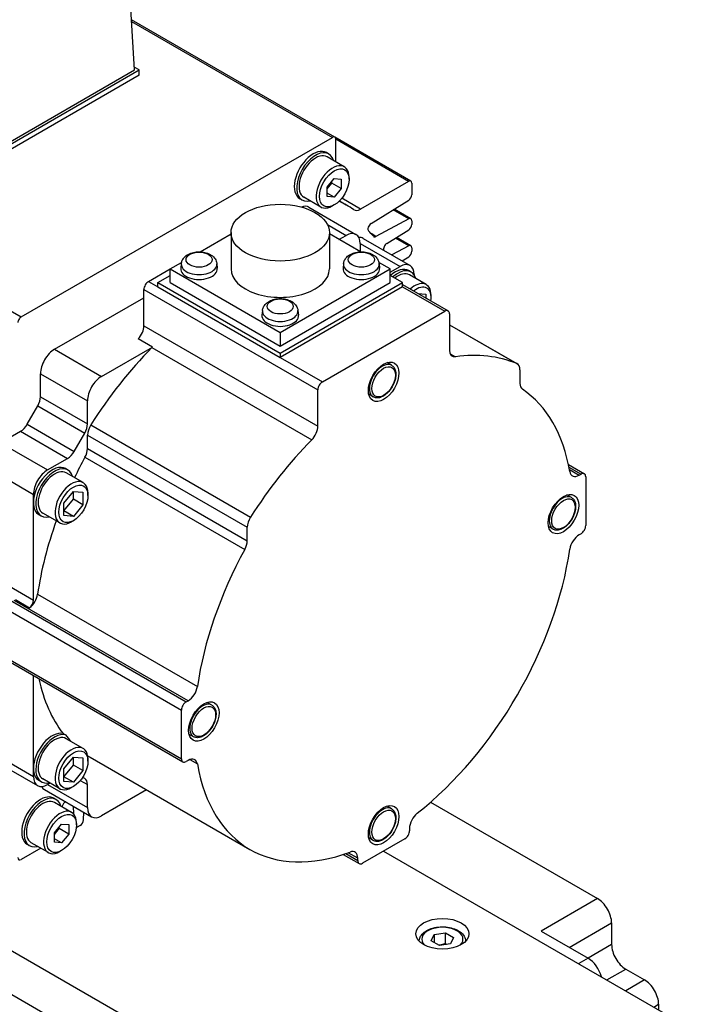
# Model space of a CAD drawing. Extents: x 25809 to 27494, y 4365 to 5553.
# Tile 12 of 19: x 27002 to 27052, y 5326 to 5400. Entities that reach past the tile are written whole.
import ezdxf

# ---------------------------------------------------------------- set-up
doc = ezdxf.new("R2010")
doc.units = 0
doc.header["$LTSCALE"] = 25.4
doc.layers.get('0').update_dxf_attribs({"linetype": 'CONTINUOUS'})

msp = doc.modelspace()

# ---------------------------------------------------------------- linework, layer by layer
for p, q in [((27010.1521105, 5395.8684383), (27009.3483047, 5409.1578792)), ((26948.0676428, 5408.1972525), (27001.6309815, 5377.2724444)), ((27025.2111562, 5390.8032627), (27009.9246591, 5399.6289259)), ((27009.9320335, 5399.5070029), (27025.0372, 5390.786031)), ((26993.5351011, 5386.0704793), (27010.5056639, 5395.8684383)), ((26993.5351011, 5386.2746035), (27010.1521105, 5395.8684383)), ((27010.5056639, 5395.8684383), (27010.1393174, 5396.0799486)), ((27010.5056639, 5395.46019), (27010.5056639, 5395.8684383)), ((27010.5056639, 5395.46019), (26993.5351011, 5385.6622311)), ((27001.6309815, 5377.2724444), (27025.0372, 5390.786031)), ((27030.9397052, 5387.4958834), (27025.2111562, 5390.8032627)), ((27025.2832113, 5388.949095), (27025.2832113, 5390.6439963)), ((27030.7657489, 5387.4786517), (27025.2832113, 5390.6439963)), ((27024.763916, 5389.5375854), (27024.5871393, 5389.6396475)), ((27025.9293859, 5388.5760259), (27024.638916, 5389.321079)), ((27024.6477995, 5387.0364052), (27025.1781296, 5387.6961448)), ((27025.1781296, 5387.6961448), (27025.7084597, 5387.6487776)), ((27025.7084597, 5387.6487776), (27025.7084597, 5386.9416708)), ((27026.2918228, 5387.6320291), (27026.2918228, 5387.774916)), ((27024.6477995, 5386.9100927), (27025.0013529, 5387.3499191)), ((27024.6477995, 5386.3292984), (27024.6477995, 5387.0364052)), ((27025.0013529, 5387.3499191), (27025.0013529, 5387.4762316)), ((27025.7084597, 5386.9416708), (27025.0013529, 5387.3499191)), ((27025.7084597, 5386.9416708), (27025.1781296, 5386.2819312)), ((27030.7657489, 5387.4786517), (27027.1476567, 5385.3897452)), ((27031.0117602, 5387.336617), (27031.0117602, 5386.4746621)), ((27022.763916, 5386.0734838), (27022.5871393, 5386.1755458)), ((27024.1793859, 5385.544937), (27022.888916, 5386.2899901)), ((27025.1781296, 5386.2819312), (27024.6477995, 5386.5881174)), ((27025.1781296, 5386.2819312), (27024.6477995, 5386.3292984)), ((27027.1476567, 5385.3897452), (27025.7396424, 5386.2026626)), ((27023.2764791, 5385.5324001), (27026.8120131, 5383.4911587)), ((27025.1781296, 5385.7030559), (27025.0543859, 5385.6316124)), ((27026.0825996, 5385.6978884), (27025.5588081, 5386.0002996)), ((27027.947419, 5384.3075777), (27030.7743346, 5386.053688)), ((27030.7743346, 5384.6524885), (27029.6018058, 5385.3294483)), ((27030.9397052, 5384.6649363), (27029.6921175, 5385.3852314)), ((27024.6608625, 5384.2258201), (27026.0620131, 5383.4168655)), ((27030.7743346, 5384.6524885), (27028.3137474, 5383.3310862)), ((27031.0117602, 5384.5056699), (27031.0117602, 5384.2426883)), ((27015.0802562, 5382.1796488), (27017.4122656, 5383.5260351)), ((27017.4122656, 5383.6209896), (27017.4122656, 5380.8857261)), ((27024.8122656, 5383.6209896), (27024.8122656, 5380.8857261)), ((27027.144275, 5382.1796488), (27024.8122656, 5383.5260351)), ((27025.531683, 5383.1106792), (27026.0620131, 5383.4168655)), ((27027.3423431, 5383.1849725), (27030.877877, 5381.143731)), ((27028.3137474, 5383.3310862), (27027.9428086, 5383.5452478)), ((27029.1193873, 5382.7994975), (27030.7743346, 5383.8217142)), ((27030.7743346, 5382.6234215), (27029.7715989, 5383.2023512)), ((27030.9397052, 5382.6358693), (27029.8619106, 5383.2581343)), ((27027.1226732, 5382.804493), (27030.127877, 5381.0694378)), ((27027.1226732, 5382.804493), (27027.1226732, 5382.1921206)), ((27030.7743346, 5382.6234215), (27029.5001612, 5381.9391556)), ((27031.0117602, 5382.4766029), (27031.0117602, 5382.2136213)), ((27030.2813436, 5381.4881398), (27030.7743346, 5381.7926472)), ((27012.8391162, 5380.8857261), (27013.6915101, 5381.3778559)), ((27013.6745591, 5381.2794012), (27013.6375677, 5380.9348371)), ((27016.345309, 5381.2794012), (27016.3823004, 5380.9348371)), ((27025.8792221, 5381.2794012), (27025.8422308, 5380.9348371)), ((27029.3854149, 5380.8857261), (27028.533021, 5381.3778559)), ((27028.5499721, 5381.2794012), (27028.5869634, 5380.9348371)), ((27029.3854149, 5380.6407771), (27030.127877, 5381.0694378)), ((27011.2127706, 5379.946755), (27012.8391162, 5380.8857261)), ((27011.9198774, 5379.8651053), (27012.8391162, 5380.3958281)), ((27012.8391162, 5380.8857261), (27021.1122656, 5376.1092211)), ((27012.8391162, 5379.8651053), (27012.8391162, 5380.8857261)), ((27021.1122656, 5376.1092211), (27029.3854149, 5380.8857261)), ((27029.3854149, 5379.8651053), (27029.3854149, 5380.8857261)), ((27030.3046537, 5379.8651053), (27029.3854149, 5380.3958281)), ((27030.9511003, 5380.6581851), (27030.7743237, 5380.7602471)), ((27032.0988926, 5379.7068318), (27030.8261003, 5380.4416787)), ((27031.1885372, 5380.4570654), (27031.1885372, 5380.4311382)), ((27011.2127706, 5379.946755), (27011.9198774, 5379.5385067)), ((27011.9198774, 5379.5385067), (27011.9198774, 5379.8651053)), ((27011.9198774, 5379.8651053), (27021.1122656, 5374.5578776)), ((27011.9198774, 5379.5385067), (27021.1122656, 5374.2312789)), ((27012.8391162, 5379.8651053), (27021.1122656, 5375.0886003)), ((27021.1122656, 5374.5578776), (27030.3046537, 5379.8651053)), ((27021.1122656, 5375.0886003), (27029.3854149, 5379.8651053)), ((27030.3046537, 5379.5385067), (27021.1122656, 5374.2312789)), ((27030.3046537, 5379.5385067), (27030.3046537, 5379.8651053)), ((27030.3046537, 5379.7076087), (27033.7366343, 5377.7261538)), ((27030.3046537, 5379.5385067), (27033.4866343, 5377.7013894)), ((27010.8592173, 5379.3343826), (27023.9406927, 5371.7817892)), ((27010.8592173, 5376.6100818), (27010.8592173, 5379.3343826)), ((27031.4529913, 5379.0446157), (27032.0724207, 5378.9892905)), ((27032.0724207, 5378.9892905), (27032.0724207, 5378.686988)), ((27032.4613294, 5378.7424225), (27032.4613294, 5378.9057218)), ((27004.1417028, 5374.8436514), (27010.8592173, 5378.7220101)), ((27019.7768906, 5377.7562185), (27019.7398993, 5377.4116543)), ((27022.4476406, 5377.7562185), (27022.4846319, 5377.4116543)), ((27024.2942461, 5372.3941616), (27033.4866343, 5377.7013894)), ((27033.8401876, 5377.4972652), (27033.8401876, 5374.7729645)), ((27010.8592173, 5376.6100818), (27023.9406927, 5369.0574884)), ((27033.8401876, 5376.6866317), (27038.9363817, 5373.7443427)), ((27033.8401876, 5376.6836552), (27038.8992153, 5373.7628242)), ((27021.1122656, 5376.1092211), (27021.1122656, 5375.0886003)), ((27011.5005656, 5375.0098098), (27010.4399054, 5375.6221823)), ((27004.1417028, 5374.8436514), (27007.6772367, 5372.8024099)), ((27007.6772367, 5372.8024099), (27011.5005656, 5375.0098098)), ((27011.4627974, 5374.9700631), (27023.4836126, 5368.0298421)), ((27021.1122656, 5374.5578776), (27021.1122656, 5374.2312789)), ((27033.8858667, 5374.5106313), (27034.2972677, 5374.2731088)), ((27021.1122656, 5374.2312789), (27024.2942461, 5372.3941616)), ((27029.4895518, 5373.6359776), (27029.1449275, 5373.8349465)), ((27003.0810427, 5371.2708367), (27003.0810427, 5373.0065341)), ((27003.0810427, 5373.0065341), (27006.6165766, 5370.9652926)), ((27039.1434885, 5373.2865656), (27039.1434885, 5372.2743362)), ((27023.9406927, 5369.0574884), (27023.9406927, 5371.7817892)), ((27028.1145518, 5371.2544077), (27027.7699275, 5371.4533767)), ((27003.0810427, 5371.2708367), (27006.6165766, 5369.2295952)), ((27006.6165766, 5369.2295952), (27006.6165766, 5370.9652926)), ((27002.0789968, 5369.1970385), (27002.8739359, 5370.5739133)), ((27002.8739359, 5370.5739133), (27006.4094698, 5368.5326718)), ((27002.0789968, 5369.1970385), (27005.6145308, 5367.155797)), ((27006.8608498, 5369.1459072), (27018.8816651, 5362.2056863)), ((27000.0758388, 5367.8013683), (27001.5789968, 5368.669217)), ((27001.5789968, 5368.669217), (27005.1145308, 5366.6279756)), ((27005.6145308, 5367.155797), (27006.4094698, 5368.5326718)), ((27006.6165766, 5368.3875861), (27018.6373919, 5361.4473651)), ((27006.6165766, 5367.3753567), (27006.6165766, 5368.3875861)), ((27000.0758388, 5367.8013683), (27003.6113727, 5365.7601269)), ((27006.6165766, 5367.3753567), (27018.6373919, 5360.4351358)), ((27003.6113727, 5365.7601269), (27005.1145308, 5366.6279756)), ((27006.4282939, 5366.7118886), (27018.4491092, 5359.7716676)), ((27042.7929626, 5366.1696317), (27043.9896826, 5365.4787051)), ((27069.01875, 5290.2341932), (26938.2039955, 5365.7601269)), ((27005.1417028, 5365.7571225), (27004.9649261, 5365.8591845)), ((27006.289495, 5364.8057692), (27005.0167028, 5365.5406161)), ((27042.8322492, 5365.9778476), (27043.7396826, 5365.4539407)), ((27042.8689165, 5365.7848015), (27043.5908335, 5365.3680026)), ((27043.5908335, 5365.3680026), (27043.7396826, 5365.4539407)), ((27000.0218582, 5365.3830443), (27002.5507126, 5363.9230096)), ((27044.093236, 5365.2498165), (27044.093236, 5361.5755819)), ((27002.5507126, 5363.3106372), (27002.5507126, 5363.9230096)), ((27004.8488096, 5363.2717313), (27005.5559164, 5364.1513841)), ((27005.5559164, 5363.5536671), (27005.5559164, 5364.1513841)), ((27005.5559164, 5364.1513841), (27006.2630232, 5364.0882279)), ((27006.2630232, 5364.0882279), (27006.2630232, 5363.1454188)), ((27006.6519319, 5363.8413599), (27006.6519319, 5364.0046592)), ((27002.5507126, 5355.9621679), (27002.5507126, 5363.3106372)), ((27004.8488096, 5362.6740143), (27005.5559164, 5363.5536671)), ((27004.8488096, 5362.3289223), (27004.8488096, 5363.2717313)), ((27006.2630232, 5363.1454188), (27005.5559164, 5363.5536671)), ((27043.012969, 5363.6849255), (27042.6683447, 5363.8838945)), ((26938.2039955, 5362.4941406), (27069.01875, 5286.9682068)), ((27004.539495, 5361.7746803), (27003.2667028, 5362.5095272)), ((27005.5559164, 5362.265766), (27004.8488096, 5362.6740143)), ((27006.2630232, 5363.1454188), (27005.5559164, 5362.265766)), ((27003.1417028, 5362.2930209), (27002.9649261, 5362.3950829)), ((27005.5559164, 5362.265766), (27004.8488096, 5362.3289223)), ((27005.5559164, 5361.9430054), (27005.414495, 5361.8613557)), ((27018.6373919, 5360.4351358), (27018.6373919, 5361.4473651)), ((27041.637969, 5361.3033556), (27041.2933447, 5361.5023246)), ((27043.7396826, 5360.9632095), (27043.5908335, 5360.8772714)), ((26999.0151787, 5358.0034094), (27002.5507126, 5355.9621679)), ((26998.4848486, 5357.2889749), (27014.0411978, 5348.3075125)), ((26998.1312952, 5356.6766024), (27013.6876444, 5347.69514)), ((27014.1900469, 5348.3934506), (27001.1085714, 5355.9460439)), ((27001.2034021, 5356.0081704), (27002.2640623, 5355.395798)), ((27002.8651082, 5356.4069924), (27014.8859235, 5349.4667715)), ((26998.1312952, 5353.0023678), (27013.6876444, 5344.0209054)), ((26998.2348486, 5352.7734793), (27013.7911978, 5343.7920169)), ((27002.5507126, 5343.3064709), (27002.5507126, 5350.281714)), ((27014.0411978, 5348.3075125), (27014.1900469, 5348.3934506)), ((27013.6876444, 5344.0209054), (27013.6876444, 5347.69514)), ((27015.9661346, 5348.0694284), (27015.6215103, 5348.2683974)), ((27004.7797462, 5345.9281042), (27004.9565229, 5345.8260421)), ((27006.289495, 5344.801603), (27005.0167028, 5345.5364499)), ((27014.5911346, 5345.6878585), (27014.2465103, 5345.8868275)), ((26999.0151787, 5344.7353399), (27002.5507126, 5342.6940985)), ((26999.3258388, 5344.0486743), (27002.8613727, 5342.0074328)), ((27004.8488096, 5343.2675651), (27005.5559164, 5344.1472179)), ((27005.5559164, 5343.5495009), (27005.5559164, 5344.1472179)), ((27005.5559164, 5344.1472179), (27006.2630232, 5344.0840617)), ((27006.2630232, 5344.0840617), (27006.2630232, 5343.1412526)), ((27006.6519319, 5343.8371937), (27006.6519319, 5344.000493)), ((27006.8071249, 5344.1468207), (27018.8279402, 5337.2065997)), ((27014.3155688, 5343.962222), (27014.8859235, 5343.6329276)), ((27002.5507126, 5342.6940985), (27002.5507126, 5343.3064709)), ((27004.8488096, 5342.6698481), (27005.5559164, 5343.5495009)), ((27004.8488096, 5342.324756), (27004.8488096, 5343.2675651)), ((27006.2630232, 5343.1412526), (27005.5559164, 5343.5495009)), ((27014.1900469, 5343.9027194), (27014.0411978, 5343.8167813)), ((27004.539495, 5341.770514), (27003.2667028, 5342.505361)), ((27005.5559164, 5342.2615998), (27004.8488096, 5342.6698481)), ((27006.2630232, 5343.1412526), (27005.5559164, 5342.2615998)), ((27006.4094698, 5342.5401453), (27006.2531055, 5342.6304222)), ((27003.1417028, 5342.2888546), (27002.9649261, 5342.3909167)), ((27003.3917028, 5341.7012466), (27006.9272367, 5339.6600051)), ((27003.8059164, 5342.1940459), (27003.6113727, 5342.081726)), ((27003.6113727, 5342.081726), (27006.6165766, 5340.3466708)), ((27005.5559164, 5342.2615998), (27004.8488096, 5342.324756)), ((27005.5559164, 5341.9388391), (27005.414495, 5341.8571895)), ((27006.0781365, 5342.3932367), (27006.6165766, 5342.0823682)), ((27006.6165766, 5340.3466708), (27006.6165766, 5342.0823682)), ((27011.0635372, 5341.6893799), (27007.6772367, 5339.7342984)), ((27004.2578194, 5340.9560388), (27004.0810427, 5341.0581009)), ((27005.4232892, 5339.9944793), (27004.1328194, 5340.7395325)), ((27004.7087361, 5340.4070268), (27004.7194755, 5340.4472982)), ((27005.5495206, 5340.4554299), (27005.5672963, 5339.8779168)), ((27029.4895518, 5340.2616798), (27029.1449275, 5340.4606488)), ((27032.4225912, 5340.7568722), (27044.9771194, 5333.5085119)), ((27006.3134873, 5339.4252169), (27006.330703, 5340.0044141)), ((27004.1417028, 5338.4548586), (27004.6720329, 5339.1145982)), ((27004.1417028, 5338.3285461), (27004.4952562, 5338.7683726)), ((27004.4952562, 5338.7683726), (27004.4952562, 5338.894685)), ((27005.202363, 5338.3601243), (27004.4952562, 5338.7683726)), ((27004.6720329, 5339.1145982), (27005.202363, 5339.067231)), ((27005.202363, 5339.067231), (27005.202363, 5338.3601243)), ((27005.7857261, 5339.0504825), (27005.7857261, 5339.1933694)), ((27006.0676259, 5339.0091133), (27005.8398772, 5338.8776225)), ((27030.8349838, 5338.7834917), (27030.8349838, 5338.6116156)), ((27004.1417028, 5337.7477518), (27004.1417028, 5338.4548586)), ((27004.6720329, 5337.7003847), (27004.1417028, 5338.0065709)), ((27005.202363, 5338.3601243), (27004.6720329, 5337.7003847)), ((27030.4814304, 5337.9992431), (27027.2994499, 5336.1621258)), ((27028.1145518, 5337.88011), (27027.7699275, 5338.0790789)), ((27003.0988096, 5337.2950664), (27001.6309815, 5336.4476154)), ((27002.2578194, 5337.4919372), (27002.0810427, 5337.5939993)), ((27003.6732892, 5336.9633904), (27002.3828194, 5337.7084436)), ((27004.6720329, 5337.7003847), (27004.1417028, 5337.7477518)), ((27004.6720329, 5337.1215093), (27004.5482892, 5337.0500659)), ((27025.8527299, 5336.828288), (27027.0494499, 5336.1373614)), ((27026.0384632, 5336.8901569), (27026.9458965, 5336.36625)), ((27026.9458965, 5336.5381261), (27026.2239796, 5336.9549251)), ((27026.9458965, 5336.36625), (27026.9458965, 5336.5381261)), ((27028.8904402, 5337.0806845), (27085.3175613, 5304.5024709)), ((27044.9771194, 5333.5085119), (27040.7344788, 5331.0590222)), ((27042.8557991, 5329.8342773), (27046.0377796, 5331.6713946)), ((27046.0377796, 5331.6713946), (27046.0377796, 5330.0384015)), ((27032.4733413, 5330.3172402), (27032.6974851, 5330.8002032)), ((27032.6974851, 5330.8002032), (27033.5340014, 5330.9296127)), ((27032.6974851, 5330.8002032), (27032.6974851, 5330.1878307)), ((27033.5340014, 5330.1131161), (27033.5340014, 5330.9296127)), ((27033.5340014, 5330.9296127), (27034.1463739, 5330.5760593)), ((27034.1463739, 5330.5760593), (27033.92223, 5330.0930964)), ((27040.7344788, 5331.0590222), (27044.2700127, 5329.0177808)), ((27033.0857137, 5329.9636869), (27032.4733413, 5330.3172402)), ((27033.92223, 5330.0930964), (27033.0857137, 5329.9636869)), ((27046.0377796, 5330.0384015), (27044.2700127, 5329.0177808)), ((27044.2700127, 5329.0177808), (27043.5629059, 5328.6095325)), ((27045.6842262, 5327.3847876), (27047.0984398, 5328.2012842)), ((27047.0984398, 5328.2012842), (27048.5126534, 5327.3847876)), ((27048.5126534, 5327.3847876), (27047.0984398, 5326.568291)), ((27049.2197601, 5325.3435461), (27049.5733135, 5325.5476703)), ((27049.5733135, 5325.5476703), (27049.5733135, 5325.139422))]:
    msp.add_line(p, q)
for centre, major_axis, start_param, end_param in [((27025.0372, 5390.5019616), (0.1739563, 0.3013011), 5.4977871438, 7.0685834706), ((27023.5871393, 5387.9075967), (-1, -1.7320508), 3.1415926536, 6.2831853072), ((27023.763916, 5387.8055346), (-1, -1.7320508), 2.6362321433, 6.7885458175), ((27023.763916, 5387.8055346), (-0.875, -1.5155445), 3.1415926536, 6.2831853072), ((27025.0543859, 5387.0604814), (-0.875, -1.5155445), 2.3561944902, 7.0685834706), ((27030.7657489, 5387.1945823), (0.1739563, 0.3013011), 5.4977871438, 7.0685834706), ((27030.7657489, 5386.3326274), (0.1739563, 0.3013011), 3.9618973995, 5.4977871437), ((27022.5264791, 5384.233362), (0.75, 1.2990381), 0, 0.6083099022), ((27013.3340907, 5363.6168232), (12.7485089, 22.0810652), 6.2393241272, 6.3246937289), ((27027.1476567, 5386.201372), (-0.4970179, -0.8608602), 6.2393244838, 7.0685834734), ((27030.7657489, 5384.3636352), (0.1739563, 0.3013011), 5.4977871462, 7.0336768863), ((27027.9560047, 5384.0286383), (-0.1739563, -0.3013011), 3.9618973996, 6.1144940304), ((27030.7657489, 5384.1006536), (0.1739563, 0.3013011), 3.9618973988, 5.4977871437), ((27026.0620131, 5382.1921206), (0.75, 1.2990381), 5.4977871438, 7.0685834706), ((27026.5923431, 5381.8859344), (0.75, 1.2990381), 0, 0.3613671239), ((27013.3340907, 5363.6168232), (12.5, 21.6506351), 6.0782193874, 6.1144940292), ((27028.3223331, 5383.6199395), (-0.1739563, -0.3013011), 6.0782193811, 7.0336768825), ((27029.127973, 5382.5205581), (0.1739563, 0.3013011), 0.8203047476, 2.7197645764), ((27030.7657489, 5382.3345682), (0.1739563, 0.3013011), 5.4977871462, 7.0336768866), ((27030.7657489, 5382.0715866), (0.1739563, 0.3013011), 3.9618973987, 5.4977871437), ((27015.0099341, 5381.231614), (1.3379377, 0), 3.079689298, 6.3450886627), ((27027.2145971, 5381.231614), (1.3379377, 0), 3.079689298, 6.3450886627), ((27029.7743237, 5379.0281963), (1, 1.7320508), 0, 1.0529905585), ((27030.127877, 5379.8446929), (0.75, 1.2990381), 5.4977871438, 7.0685834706), ((27015.0099341, 5380.8857261), (1.375, 0), 3.079689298, 6.3450886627), ((27021.1122656, 5380.8857261), (3.7, 0), 3.1415926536, 6.2831853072), ((27027.2145971, 5380.8857261), (1.375, 0), 3.079689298, 6.3450886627), ((27029.9511003, 5378.9261343), (1, 1.7320508), 5.7778247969, 7.3361758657), ((27029.9511003, 5378.9261343), (0.875, 1.5155445), 0, 0.9695321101), ((27011.2127706, 5379.5385067), (0.25, 0.4330127), 0.7853981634, 2.3561944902), ((27031.2238926, 5378.1912873), (0.875, 1.5155445), 5.4977871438, 7.3444770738), ((27031.3653139, 5378.1096377), (0.775, 1.3423394), 5.2955671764, 7.2708034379), ((27001.6309814, 5376.9883751), (-0.1739563, -0.3013011), 3.9269908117, 5.4977871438), ((27021.1122656, 5377.3625433), (1.375, 0), 3.079689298, 6.3450886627), ((27021.1122656, 5377.7084312), (1.3379377, 0), 3.079689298, 6.3450886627), ((27033.4866343, 5377.2931411), (0.25, 0.4330127), 5.4977871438, 7.0685834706), ((27010.1521105, 5376.2018335), (0.5, 0.8660254), 4.3461619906, 5.4977871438), ((27004.1417028, 5373.6189065), (0.75, 1.2990381), 0.7853981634, 2.3561944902), ((27016.8696249, 5361.5755819), (10.8125, 18.7277994), 1.146805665, 1.4989793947), ((27011.2127706, 5375.589461), (0.5, 0.8660254), 4.2883983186, 4.3461619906), ((27034.5472944, 5375.1812128), (-0.5, -0.8660254), 5.4977871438, 6.7071759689), ((27028.8904402, 5354.635361), (10.8125, 18.7277994), 0.0718169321, 0.4239906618), ((27028.8020518, 5372.4451927), (-0.6875, -1.1907849), 3.1415926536, 6.2831853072), ((27038.4363817, 5372.8783173), (0.5, 0.8660254), 5.4977871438, 6.3550022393), ((27007.6772367, 5371.577665), (0.75, 1.2990381), 0.7853981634, 2.3561944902), ((27024.2942461, 5371.9859133), (0.25, 0.4330127), 0.7853981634, 2.3561944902), ((27039.8505953, 5372.6825845), (-0.5, -0.8660254), 5.4977871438, 6.2447910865), ((27028.8904402, 5354.635361), (10.0625, 17.4287613), 5.6762477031, 6.2447910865), ((27002.3739359, 5370.8625884), (0.5, 0.8660254), 4.7123889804, 5.4977871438), ((27001.5789968, 5369.4857136), (0.5, 0.8660254), 3.926990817, 4.7123889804), ((27005.9094698, 5368.8213469), (0.5, 0.8660254), 4.7123889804, 5.4977871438), ((27007.3236834, 5368.7958344), (0.5, 0.8660254), 1.4989793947, 2.3561944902), ((27023.2335859, 5368.6492401), (0.5, 0.8660254), 4.2883983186, 5.4977871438), ((27028.8904402, 5354.635361), (10.8125, 18.7277994), 1.146805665, 1.4989793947), ((27005.1145308, 5367.4444722), (0.5, 0.8660254), 3.926990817, 4.7123889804), ((27005.9094698, 5366.9671084), (0.5, 0.8660254), 4.750783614, 5.4977871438), ((27016.8696249, 5361.5755819), (10.0625, 17.4287613), 1.609190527, 1.6949731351), ((27003.9649261, 5364.1271337), (1, 1.7320508), 0, 2.3561944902), ((27003.6113727, 5364.535382), (0.75, 1.2990381), 0.7853981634, 2.3561944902), ((27004.1417028, 5364.0250717), (-1, -1.7320508), 2.6362321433, 6.7885458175), ((27004.1417028, 5364.0250717), (-0.875, -1.5155445), 3.1415926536, 6.2831853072), ((27043.5908335, 5366.1844992), (-0.5, -0.8660254), 5.6762477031, 7.0685834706), ((27043.7396826, 5365.0456924), (0.25, 0.4330127), 5.4977871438, 7.0685834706), ((27005.414495, 5363.2902247), (-0.875, -1.5155445), 2.3561944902, 7.0685834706), ((27003.9649261, 5364.1271337), (-1, -1.7320508), 5.4977871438, 6.2831853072), ((27042.325469, 5362.4941406), (-0.6875, -1.1907849), 3.1415926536, 6.2831853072), ((27016.8696249, 5361.5755819), (10.0625, 17.4287613), 1.8731531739, 2.1777339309), ((27019.3444986, 5361.8556134), (0.5, 0.8660254), 1.4989793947, 2.3561944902), ((27043.7396826, 5361.3714578), (-0.25, -0.4330127), 0.7853981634, 2.3561944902), ((27017.9302851, 5360.0268875), (0.5, 0.8660254), 4.750783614, 5.4977871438), ((27043.5908335, 5360.0607748), (-0.5, -0.8660254), 3.926990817, 5.3193265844), ((27028.8904402, 5354.635361), (10.0625, 17.4287613), 1.609190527, 2.1777339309), ((27028.8904402, 5354.635361), (-10.0625, -17.4287613), 0.9638587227, 2.1777339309), ((27002.1692316, 5356.1501681), (0.5, 0.8660254), 4.0615069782, 5.3193265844), ((27002.1971592, 5355.7580438), (0.25, 0.4330127), 4.1173693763, 5.4977871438), ((27016.8696249, 5361.5755819), (-10.0625, -17.4287613), 5.7129068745, 6.0534069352), ((27014.1900469, 5349.2099471), (0.5, 0.8660254), 3.926990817, 5.3193265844), ((27014.0411978, 5347.8992642), (0.25, 0.4330127), 0.7853981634, 2.3561944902), ((27015.2786346, 5346.8786435), (-0.6875, -1.1907849), 3.1415926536, 6.2831853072), ((27003.9649261, 5344.1229675), (1, 1.7320508), 0.171369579, 2.3561944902), ((27004.1417028, 5344.0209054), (-1, -1.7320508), 3.3129622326, 6.7885458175), ((27004.1417028, 5344.0209054), (-0.875, -1.5155445), 3.1415926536, 6.2831853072), ((27017.0464016, 5361.4735198), (-10.0625, -17.4287613), 6.0534069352, 6.1079386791), ((27005.414495, 5343.2860585), (-0.875, -1.5155445), 2.3561944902, 7.0685834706), ((27016.8696249, 5361.5755819), (-10.0625, -17.4287613), 6.2654842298, 6.2831853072), ((27014.0411978, 5344.2250296), (-0.25, -0.4330127), 5.4977871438, 7.0685834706), ((27014.1900469, 5343.0862228), (0.5, 0.8660254), 5.6762477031, 7.0685834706), ((27003.9649261, 5344.1229675), (-1, -1.7320508), 5.4977871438, 6.2831853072), ((27028.8904402, 5354.635361), (-10.0625, -17.4287613), 5.6762477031, 6.8901229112), ((27003.6113727, 5343.3064709), (-0.75, -1.2990381), 5.4977871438, 7.0685834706), ((27005.9094698, 5341.6741199), (0.5, 0.8660254), 5.4977871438, 6.2831853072), ((27004.1417028, 5343.0002847), (-0.75, -1.2990381), 5.9218181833, 6.2831853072), ((27003.0810427, 5339.3260501), (-1, -1.7320508), 3.1415926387, 6.2831853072), ((27003.2578194, 5339.223988), (-1, -1.7320508), 2.6362321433, 6.7885458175), ((27003.2578194, 5339.223988), (-0.875, -1.5155445), 3.1415926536, 6.2831853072), ((27004.5482892, 5338.4789349), (-0.875, -1.5155445), 2.3561944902, 7.0685834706), ((27004.9506505, 5340.4836097), (0.1739563, 0.3013011), 0.6591443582, 2.0071286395), ((27007.6772367, 5340.9590432), (-0.75, -1.2990381), 5.4977871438, 7.0685834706), ((27028.8020518, 5339.0708949), (-0.6875, -1.1907849), 3.1415926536, 6.2831853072), ((27031.5420906, 5339.19174), (-0.5, -0.8660254), 4.1054513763, 5.4977871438), ((27005.8398772, 5339.1616919), (0.1739563, 0.3013011), 3.6519076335, 3.9269908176), ((27006.0676259, 5339.2931827), (0.1739563, 0.3013011), 3.9269908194, 5.4628805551), ((27030.4814304, 5338.4074914), (-0.25, -0.4330127), 0.7853981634, 2.3561944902), ((27001.6309815, 5336.7316848), (-0.1739563, -0.3013011), 5.4977871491, 7.0685834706), ((27026.2387897, 5336.1298779), (0.5, 0.8660254), 5.4977871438, 6.8901229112), ((27027.2994499, 5336.5703741), (-0.25, -0.4330127), 5.4977871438, 7.0685834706), ((27044.9771194, 5332.2837671), (-0.75, 1.2990381), 3.926990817, 5.4977871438), ((27033.3098576, 5330.4466498), (-1.55, 0), 2.617211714, 6.8075662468), ((27047.0984398, 5329.426029), (-0.75, 1.2990381), 0.7853981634, 2.3561944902), ((27044.2700127, 5327.7930359), (-0.75, 1.2990381), 4.2668277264, 5.4977871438), ((27048.5126534, 5326.1600427), (-0.75, 1.2990381), 3.926990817, 5.4977871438)]:
    msp.add_ellipse(centre, major_axis=major_axis, ratio=0.5773502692, start_param=start_param, end_param=end_param)
for centre, major_axis in [((27025.1781296, 5386.989038), (0.7875, 1.36399)), ((27021.1122656, 5383.6209896), (3.7, 0)), ((27015.0099341, 5381.5879575), (0.9798137, 0)), ((27027.2145971, 5381.5879575), (0.9798136, 0)), ((27021.1122656, 5378.0647747), (0.9798136, 0)), ((27028.8904402, 5372.3941616), (0.8125, 1.4072913)), ((27028.8904402, 5372.3941616), (0.625, 1.0825318)), ((27005.5559164, 5363.2085751), (0.775, 1.3423394)), ((27042.4138574, 5362.4431095), (0.8125, 1.4072913)), ((27042.4138574, 5362.4431095), (0.625, 1.0825318)), ((27015.367023, 5346.8276124), (0.8125, 1.4072913)), ((27015.367023, 5346.8276124), (0.625, 1.0825318)), ((27005.5559164, 5343.2044088), (0.775, 1.3423394)), ((27028.8904402, 5339.0198639), (0.8125, 1.4072913)), ((27028.8904402, 5339.0198639), (0.625, 1.0825318)), ((27004.6720329, 5338.4074914), (0.7875, 1.36399)), ((27033.3098576, 5330.8548981), (-2, 0))]:
    msp.add_ellipse(centre, major_axis=major_axis, ratio=0.5773502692)
for points, knots in [([(27013.6745591, 5381.2794012), (27013.6845616, 5381.3725721), (27013.7115654, 5381.4622819), (27013.7938638, 5381.6334798), (27013.8518795, 5381.7123073), (27013.999395, 5381.865112), (27014.0931748, 5381.9324327), (27014.3147637, 5382.0536268), (27014.4460493, 5382.1009076), (27014.7222669, 5382.1652903), (27014.8675977, 5382.181136), (27015.1565528, 5382.1806917), (27015.3000848, 5382.1647794), (27015.5788588, 5382.0996637), (27015.7140896, 5382.0503646), (27015.9608263, 5381.9120045), (27016.0742501, 5381.8241331), (27016.2366045, 5381.6180855), (27016.2939669, 5381.5117361), (27016.3342467, 5381.3555877), (27016.3411925, 5381.3177456), (27016.345309, 5381.2794012)], [5.5596904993, 5.5596904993, 5.5596904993, 5.5596904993, 5.7685173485, 5.7685173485, 6.0062678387, 6.0062678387, 6.3102343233, 6.3102343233, 6.6848757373, 6.6848757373, 7.0712463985, 7.0712463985, 7.453023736, 7.453023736, 7.8394058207, 7.8394058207, 8.2124410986, 8.2124410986, 8.4915340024, 8.4915340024, 8.5774764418, 8.5774764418, 8.5774764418, 8.5774764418]), ([(27025.8792221, 5381.2794012), (27025.8892247, 5381.3725721), (27025.9162285, 5381.4622819), (27025.9985269, 5381.6334798), (27026.0565426, 5381.7123073), (27026.2040581, 5381.865112), (27026.2978378, 5381.9324327), (27026.5194268, 5382.0536268), (27026.6507123, 5382.1009076), (27026.92693, 5382.1652903), (27027.0722608, 5382.181136), (27027.3612159, 5382.1806917), (27027.5047479, 5382.1647794), (27027.7835218, 5382.0996637), (27027.9187526, 5382.0503646), (27028.1654893, 5381.9120045), (27028.2789131, 5381.8241331), (27028.4412676, 5381.6180855), (27028.4986299, 5381.5117361), (27028.5389097, 5381.3555877), (27028.5458555, 5381.3177456), (27028.5499721, 5381.2794012)], [5.5596904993, 5.5596904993, 5.5596904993, 5.5596904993, 5.7685173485, 5.7685173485, 6.0062678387, 6.0062678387, 6.3102343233, 6.3102343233, 6.6848757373, 6.6848757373, 7.0712463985, 7.0712463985, 7.453023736, 7.453023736, 7.8394058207, 7.8394058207, 8.2124410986, 8.2124410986, 8.4915340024, 8.4915340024, 8.5774764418, 8.5774764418, 8.5774764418, 8.5774764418]), ([(27019.7768906, 5377.7562185), (27019.7868931, 5377.8493893), (27019.8138969, 5377.9390992), (27019.8961954, 5378.1102971), (27019.9542111, 5378.1891246), (27020.1017266, 5378.3419293), (27020.1955063, 5378.4092499), (27020.4170953, 5378.5304441), (27020.5483808, 5378.5777248), (27020.8245985, 5378.6421076), (27020.9699292, 5378.6579532), (27021.2588844, 5378.657509), (27021.4024164, 5378.6415966), (27021.6811903, 5378.5764809), (27021.8164211, 5378.5271818), (27022.0631578, 5378.3888217), (27022.1765816, 5378.3009504), (27022.338936, 5378.0949028), (27022.3962984, 5377.9885533), (27022.4365782, 5377.832405), (27022.443524, 5377.7945628), (27022.4476406, 5377.7562185)], [5.5596904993, 5.5596904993, 5.5596904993, 5.5596904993, 5.7685173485, 5.7685173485, 6.0062678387, 6.0062678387, 6.3102343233, 6.3102343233, 6.6848757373, 6.6848757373, 7.0712463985, 7.0712463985, 7.453023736, 7.453023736, 7.8394058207, 7.8394058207, 8.2124410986, 8.2124410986, 8.4915340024, 8.4915340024, 8.5774764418, 8.5774764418, 8.5774764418, 8.5774764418]), ([(27029.4895518, 5373.6359776), (27029.5634887, 5373.5932901), (27029.6268061, 5373.5328955), (27029.7290275, 5373.3820782), (27029.7658874, 5373.2899367), (27029.811401, 5373.077687), (27029.816657, 5372.9553457), (27029.7929686, 5372.6969316), (27029.7631737, 5372.560568), (27029.6725234, 5372.2897737), (27029.6118691, 5372.1553916), (27029.466076, 5371.9010577), (27029.3810589, 5371.7811043), (27029.1940814, 5371.5665099), (27029.0921167, 5371.4719757), (27028.8792891, 5371.3180558), (27028.768378, 5371.2588363), (27028.5484434, 5371.185941), (27028.4390141, 5371.1713711), (27028.2565573, 5371.1918716), (27028.1814375, 5371.2157913), (27028.1145518, 5371.2544077)], [0.7853981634, 0.7853981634, 0.7853981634, 0.7853981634, 1.0583959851, 1.0583959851, 1.3539316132, 1.3539316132, 1.6820988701, 1.6820988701, 2.0176258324, 2.0176258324, 2.3508391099, 2.3508391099, 2.68280535, 2.68280535, 3.0159364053, 3.0159364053, 3.3514217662, 3.3514217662, 3.68002839, 3.68002839, 3.926990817, 3.926990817, 3.926990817, 3.926990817]), ([(27043.012969, 5363.6849255), (27043.0869059, 5363.642238), (27043.1502233, 5363.5818434), (27043.2524447, 5363.4310262), (27043.2893046, 5363.3388846), (27043.3348182, 5363.1266349), (27043.3400742, 5363.0042936), (27043.3163858, 5362.7458795), (27043.2865909, 5362.6095159), (27043.1959406, 5362.3387216), (27043.1352863, 5362.2043395), (27042.9894932, 5361.9500057), (27042.9044761, 5361.8300522), (27042.7174986, 5361.6154578), (27042.6155339, 5361.5209236), (27042.4027063, 5361.3670037), (27042.2917952, 5361.3077842), (27042.0718606, 5361.2348889), (27041.9624313, 5361.220319), (27041.7799745, 5361.2408195), (27041.7048547, 5361.2647392), (27041.637969, 5361.3033556)], [0.7853981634, 0.7853981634, 0.7853981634, 0.7853981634, 1.0583959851, 1.0583959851, 1.3539316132, 1.3539316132, 1.6820988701, 1.6820988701, 2.0176258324, 2.0176258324, 2.3508391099, 2.3508391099, 2.68280535, 2.68280535, 3.0159364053, 3.0159364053, 3.3514217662, 3.3514217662, 3.68002839, 3.68002839, 3.926990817, 3.926990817, 3.926990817, 3.926990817]), ([(27015.9661346, 5348.0694284), (27016.0400715, 5348.0267409), (27016.1033889, 5347.9663463), (27016.2056103, 5347.8155291), (27016.2424702, 5347.7233875), (27016.2879838, 5347.5111378), (27016.2932398, 5347.3887965), (27016.2695515, 5347.1303824), (27016.2397565, 5346.9940188), (27016.1491062, 5346.7232245), (27016.0884519, 5346.5888424), (27015.9426588, 5346.3345085), (27015.8576417, 5346.2145551), (27015.6706642, 5345.9999607), (27015.5686995, 5345.9054265), (27015.3558719, 5345.7515066), (27015.2449608, 5345.6922871), (27015.0250262, 5345.6193918), (27014.9155969, 5345.6048219), (27014.7331401, 5345.6253224), (27014.6580203, 5345.6492421), (27014.5911346, 5345.6878585)], [0.7853981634, 0.7853981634, 0.7853981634, 0.7853981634, 1.0583959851, 1.0583959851, 1.3539316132, 1.3539316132, 1.6820988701, 1.6820988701, 2.0176258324, 2.0176258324, 2.3508391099, 2.3508391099, 2.68280535, 2.68280535, 3.0159364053, 3.0159364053, 3.3514217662, 3.3514217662, 3.68002839, 3.68002839, 3.926990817, 3.926990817, 3.926990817, 3.926990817]), ([(27029.4895518, 5340.2616798), (27029.5634887, 5340.2189923), (27029.6268061, 5340.1585978), (27029.7290275, 5340.0077805), (27029.7658874, 5339.9156389), (27029.811401, 5339.7033893), (27029.816657, 5339.5810479), (27029.7929686, 5339.3226338), (27029.7631737, 5339.1862702), (27029.6725234, 5338.9154759), (27029.6118691, 5338.7810939), (27029.466076, 5338.52676), (27029.3810589, 5338.4068066), (27029.1940814, 5338.1922121), (27029.0921167, 5338.097678), (27028.8792891, 5337.943758), (27028.768378, 5337.8845386), (27028.5484434, 5337.8116433), (27028.4390141, 5337.7970733), (27028.2565573, 5337.8175739), (27028.1814375, 5337.8414935), (27028.1145518, 5337.88011)], [0.7853981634, 0.7853981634, 0.7853981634, 0.7853981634, 1.0583959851, 1.0583959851, 1.3539316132, 1.3539316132, 1.6820988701, 1.6820988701, 2.0176258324, 2.0176258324, 2.3508391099, 2.3508391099, 2.68280535, 2.68280535, 3.0159364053, 3.0159364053, 3.3514217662, 3.3514217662, 3.68002839, 3.68002839, 3.926990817, 3.926990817, 3.926990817, 3.926990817]), ([(27031.5599652, 5330.2957688), (27031.561785, 5330.4007857), (27031.5872074, 5330.5050251), (27031.6835455, 5330.7109191), (27031.759431, 5330.8105078), (27031.9597084, 5330.9983562), (27032.089574, 5331.0835894), (27032.3871472, 5331.2256945), (27032.5561994, 5331.2813891), (27032.912071, 5331.3567276), (27033.0986978, 5331.3765799), (27033.4718954, 5331.3796977), (27033.658385, 5331.3631425), (27034.0150917, 5331.2947015), (27034.1851867, 5331.2427277), (27034.4933988, 5331.1053153), (27034.63137, 5331.0196788), (27034.8553423, 5330.8195568), (27034.9430391, 5330.7053519), (27035.036417, 5330.4886531), (27035.0580735, 5330.3925078), (27035.05975, 5330.2957688)], [0.7954028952, 0.7954028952, 0.7954028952, 0.7954028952, 1.0492433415, 1.0492433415, 1.3371734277, 1.3371734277, 1.6651252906, 1.6651252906, 2.0047401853, 2.0047401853, 2.3417254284, 2.3417254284, 2.6770391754, 2.6770391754, 3.0137607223, 3.0137607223, 3.3533212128, 3.3533212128, 3.683154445, 3.683154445, 3.9169860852, 3.9169860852, 3.9169860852, 3.9169860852])]:
    msp.add_open_spline(points, degree=3, knots=knots)
for points, weights in [([(27033.5340014, 5330.1131161), (27033.274596, 5330.0096866), (27033.0489927, 5329.9848877)], [1, 1.09062147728, 1.07507328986]), ([(27033.6116223, 5330.0450452), (27033.5739497, 5330.0767358), (27033.5340014, 5330.1131161)], [1.03148954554, 1.01779072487, 1])]:
    msp.add_rational_spline(points, weights, degree=2)

doc.saveas('drawing.dxf')
